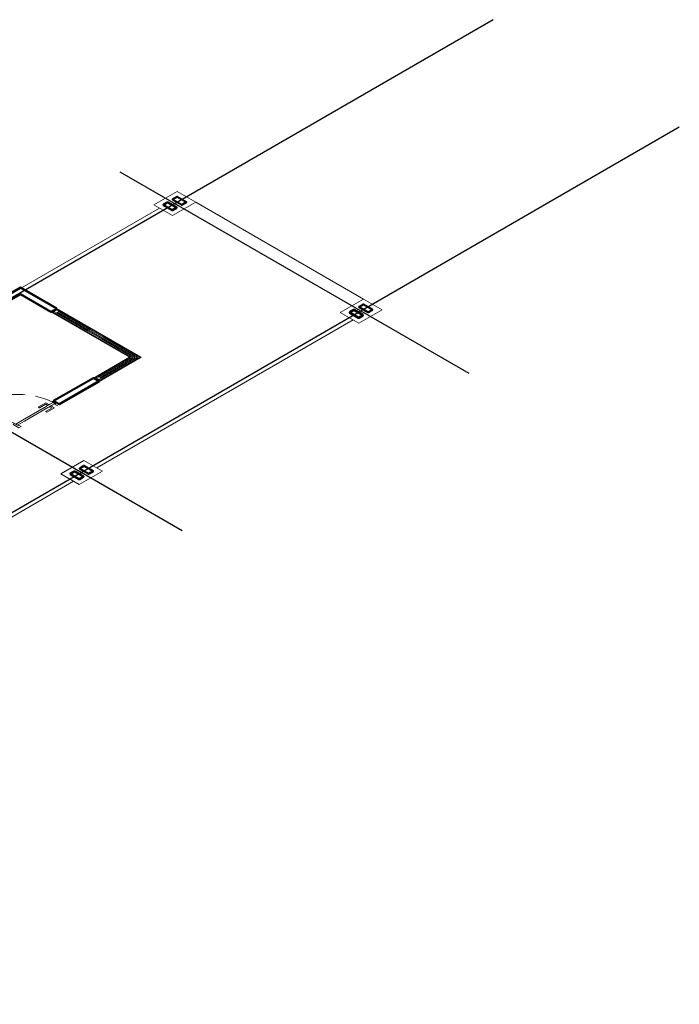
# Model space of a CAD drawing. Header units: metres. Extents: x 2 to 147, y 24 to 94.
# Tile 40 of 40: x 135 to 145, y 72 to 87. Entities that reach past the tile are written whole.
import ezdxf

# ---------------------------------------------------------------- set-up
doc = ezdxf.new("R2010")
doc.units = ezdxf.units.M
doc.header["$MEASUREMENT"] = 0
doc.linetypes.add('Planta Arq. F1$0$HIDDEN', pattern=[9.525, 6.35, -3.175])
doc.layers.get('Defpoints').update_dxf_attribs({"color": 171})
doc.layers.add('CIRCUITOS', color=5, linetype='Continuous')
for name, color, linetype, lineweight in [('Planta Arq. F1$0$A-DOOR', 1, 'Continuous', 18), ('Planta Arq. F1$0$A-DOOR-HDLN', 1, 'Planta Arq. F1$0$HIDDEN', 9), ('Planta Arq. F1$0$A-FLOR', 1, 'Continuous', 18), ('Planta Arq. F1$0$A-GENM', 1, 'Continuous', 9), ('Planta Arq. F1$0$A-GLAZ', 1, 'Continuous', 18), ('Planta Arq. F1$0$A-WALL', 1, 'Continuous', 18), ('Planta Arq. F1$0$A-WALL-LOW', 1, 'Continuous', 18), ('Planta Arq. F1$0$S-COLS', 1, 'Continuous', 9), ('Planta Arq. F1$0$S-Pedestales', 1, 'Continuous', 9)]:
    doc.layers.add(name, color=color, linetype=linetype, lineweight=lineweight)

# ---------------------------------------------------------------- blocks, each defined once
blk = doc.blocks.new('Planta Arq. F1$0$M_HSS-Hollow Structural Section-Column - HSS203_2X101_6X4_8-V22-NPT 0_00 F1')
at = {"layer": 'Planta Arq. F1$0$S-COLS'}
h = blk.add_hatch(dxfattribs=at)
h.set_pattern_fill('FP_75', color=256, style=0, pattern_type=2)
h.set_pattern_definition([(225, (30.407, 12.594), (0.125865, -0.125865), []), (225, (30.407, 12.404), (0.125865, -0.125865), [])])
h.paths.add_polyline_path([(-0.042, 0.101), (-0.048, 0.099), (-0.051, 0.093), (-0.051, -0.093), (-0.048, -0.099), (-0.042, -0.102), (0.042, -0.102), (0.048, -0.099), (0.051, -0.093), (0.051, 0.093), (0.048, 0.099), (0.042, 0.101)], flags=0)
h.paths.add_polyline_path([(-0.042, 0.097), (0.042, 0.097), (0.045, 0.096), (0.047, 0.093), (0.047, -0.093), (0.045, -0.096), (0.042, -0.097), (-0.042, -0.097), (-0.045, -0.096), (-0.047, -0.093), (-0.047, 0.093), (-0.045, 0.096)], flags=0)
at = {"layer": 'Planta Arq. F1$0$S-COLS', "lineweight": 40}
for p, q in [((-0.051, 0.093), (-0.051, -0.093)), ((-0.047, -0.093), (-0.047, 0.093)), ((0.042, 0.101), (-0.042, 0.101)), ((-0.042, 0.097), (0.042, 0.097)), ((0.047, 0.093), (0.047, -0.093)), ((0.051, -0.093), (0.051, 0.093)), ((0.042, -0.097), (-0.042, -0.097)), ((-0.042, -0.102), (0.042, -0.102))]:
    blk.add_line(p, q, dxfattribs=at)
for centre, radius, start, end in [((-0.042, 0.093), 0.00884, 90, 180), ((-0.042, 0.093), 0.00442, 90, 180), ((0.042, 0.093), 0.00884, 360, 90), ((0.042, 0.093), 0.00442, 0, 90), ((-0.042, -0.093), 0.00884, 180, 270), ((-0.042, -0.093), 0.00442, 180, 270), ((0.042, -0.093), 0.00884, 270, 360), ((0.042, -0.093), 0.00442, 270, 0)]:
    blk.add_arc(centre, radius, start, end, dxfattribs=at)
blk = doc.blocks.new('Planta Arq. F1$0$M_HSS-Hollow Structural Section-Column - HSS203_2X101_6X4_8-V23-NPT 0_00 F1')
at = {"layer": 'Planta Arq. F1$0$S-COLS'}
h = blk.add_hatch(dxfattribs=at)
h.set_pattern_fill('FP_76', color=256, style=0, pattern_type=2)
h.set_pattern_definition([(45, (-30.609, -12.594), (-0.125865, 0.125865), []), (45, (-30.609, -12.404), (-0.125865, 0.125865), [])])
h.paths.add_polyline_path([(0.042, -0.102), (0.048, -0.099), (0.051, -0.093), (0.051, 0.093), (0.048, 0.099), (0.042, 0.101), (-0.042, 0.101), (-0.048, 0.099), (-0.051, 0.093), (-0.051, -0.093), (-0.048, -0.099), (-0.042, -0.102)], flags=0)
h.paths.add_polyline_path([(-0.042, -0.097), (-0.045, -0.096), (-0.047, -0.093), (-0.047, 0.093), (-0.045, 0.096), (-0.042, 0.097), (0.042, 0.097), (0.045, 0.096), (0.047, 0.093), (0.047, -0.093), (0.045, -0.096), (0.042, -0.097)], flags=0)
at = {"layer": 'Planta Arq. F1$0$S-COLS', "lineweight": 40}
for p, q in [((-0.051, -0.093), (-0.051, 0.093)), ((-0.047, 0.093), (-0.047, -0.093)), ((-0.042, 0.101), (0.042, 0.101)), ((0.042, 0.097), (-0.042, 0.097)), ((0.047, -0.093), (0.047, 0.093)), ((0.051, 0.093), (0.051, -0.093)), ((-0.042, -0.097), (0.042, -0.097)), ((0.042, -0.102), (-0.042, -0.102))]:
    blk.add_line(p, q, dxfattribs=at)
for centre, radius, start, end in [((-0.042, 0.093), 0.00884, 90, 180), ((-0.042, 0.093), 0.00442, 90, 180), ((0.042, 0.093), 0.00884, 0, 90), ((0.042, 0.093), 0.00442, 360, 90), ((-0.042, -0.093), 0.00884, 180, 270), ((-0.042, -0.093), 0.00442, 180, 270), ((0.042, -0.093), 0.00442, 270, 360), ((0.042, -0.093), 0.00884, 270, 0)]:
    blk.add_arc(centre, radius, start, end, dxfattribs=at)
blk = doc.blocks.new('Planta Arq. F1$0$M_HSS-Hollow Structural Section-Column - HSS203_2X101_6X4_8-V24-NPT 0_00 F1')
at = {"layer": 'Planta Arq. F1$0$S-COLS'}
h = blk.add_hatch(dxfattribs=at)
h.set_pattern_fill('FP_77', color=256, style=0, pattern_type=2)
h.set_pattern_definition([(225, (30.407, 8.594), (0.125865, -0.125865), []), (225, (30.407, 8.404), (0.125865, -0.125865), [])])
h.paths.add_polyline_path([(-0.042, 0.101), (-0.048, 0.099), (-0.051, 0.093), (-0.051, -0.093), (-0.048, -0.099), (-0.042, -0.102), (0.042, -0.102), (0.048, -0.099), (0.051, -0.093), (0.051, 0.093), (0.048, 0.099), (0.042, 0.101)], flags=0)
h.paths.add_polyline_path([(-0.042, 0.097), (0.042, 0.097), (0.045, 0.096), (0.047, 0.093), (0.047, -0.093), (0.045, -0.096), (0.042, -0.097), (-0.042, -0.097), (-0.045, -0.096), (-0.047, -0.093), (-0.047, 0.093), (-0.045, 0.096)], flags=0)
at = {"layer": 'Planta Arq. F1$0$S-COLS', "lineweight": 40}
for p, q in [((-0.051, 0.093), (-0.051, -0.093)), ((-0.047, -0.093), (-0.047, 0.093)), ((0.042, 0.101), (-0.042, 0.101)), ((-0.042, 0.097), (0.042, 0.097)), ((0.047, 0.093), (0.047, -0.093)), ((0.051, -0.093), (0.051, 0.093)), ((0.042, -0.097), (-0.042, -0.097)), ((-0.042, -0.102), (0.042, -0.102))]:
    blk.add_line(p, q, dxfattribs=at)
for centre, radius, start, end in [((-0.042, 0.093), 0.00884, 90, 180), ((-0.042, 0.093), 0.00442, 90, 180), ((0.042, 0.093), 0.00884, 360, 90), ((0.042, 0.093), 0.00442, 0, 90), ((-0.042, -0.093), 0.00884, 180, 270), ((-0.042, -0.093), 0.00442, 180, 270), ((0.042, -0.093), 0.00442, 270, 0), ((0.042, -0.093), 0.00884, 270, 360)]:
    blk.add_arc(centre, radius, start, end, dxfattribs=at)
blk = doc.blocks.new('Planta Arq. F1$0$M_HSS-Hollow Structural Section-Column - HSS203_2X101_6X4_8-V25-NPT 0_00 F1')
at = {"layer": 'Planta Arq. F1$0$S-COLS'}
h = blk.add_hatch(dxfattribs=at)
h.set_pattern_fill('FP_78', color=256, style=0, pattern_type=2)
h.set_pattern_definition([(45, (-30.609, -8.594), (-0.125865, 0.125865), []), (45, (-30.609, -8.404), (-0.125865, 0.125865), [])])
h.paths.add_polyline_path([(0.042, -0.102), (0.048, -0.099), (0.051, -0.093), (0.051, 0.093), (0.048, 0.099), (0.042, 0.101), (-0.042, 0.101), (-0.048, 0.099), (-0.051, 0.093), (-0.051, -0.093), (-0.048, -0.099), (-0.042, -0.102)], flags=0)
h.paths.add_polyline_path([(-0.042, -0.097), (-0.045, -0.096), (-0.047, -0.093), (-0.047, 0.093), (-0.045, 0.096), (-0.042, 0.097), (0.042, 0.097), (0.045, 0.096), (0.047, 0.093), (0.047, -0.093), (0.045, -0.096), (0.042, -0.097)], flags=0)
at = {"layer": 'Planta Arq. F1$0$S-COLS', "lineweight": 40}
for p, q in [((-0.051, -0.093), (-0.051, 0.093)), ((-0.047, 0.093), (-0.047, -0.093)), ((-0.042, 0.101), (0.042, 0.101)), ((0.042, 0.097), (-0.042, 0.097)), ((0.047, -0.093), (0.047, 0.093)), ((0.051, 0.093), (0.051, -0.093)), ((-0.042, -0.097), (0.042, -0.097)), ((0.042, -0.102), (-0.042, -0.102))]:
    blk.add_line(p, q, dxfattribs=at)
for centre, radius, start, end in [((-0.042, 0.093), 0.00884, 90, 180), ((-0.042, 0.093), 0.00442, 90, 180), ((0.042, 0.093), 0.00884, 0, 90), ((0.042, 0.093), 0.00442, 360, 90), ((-0.042, -0.093), 0.00884, 180, 270), ((-0.042, -0.093), 0.00442, 180, 270), ((0.042, -0.093), 0.00884, 270, 0), ((0.042, -0.093), 0.00442, 270, 360)]:
    blk.add_arc(centre, radius, start, end, dxfattribs=at)
blk = doc.blocks.new('Planta Arq. F1$0$M_HSS-Hollow Structural Section-Column - HSS203_2X101_6X4_8-V28-NPT 0_00 F1')
at = {"layer": 'Planta Arq. F1$0$S-COLS'}
h = blk.add_hatch(dxfattribs=at)
h.set_pattern_fill('FP_81', color=256, style=0, pattern_type=2)
h.set_pattern_definition([(225, (24.407, 8.594), (0.125865, -0.125865), []), (225, (24.407, 8.404), (0.125865, -0.125865), [])])
h.paths.add_polyline_path([(-0.042, 0.101), (-0.048, 0.099), (-0.051, 0.093), (-0.051, -0.093), (-0.048, -0.099), (-0.042, -0.102), (0.042, -0.102), (0.048, -0.099), (0.051, -0.093), (0.051, 0.093), (0.048, 0.099), (0.042, 0.101)], flags=0)
h.paths.add_polyline_path([(-0.042, 0.097), (0.042, 0.097), (0.045, 0.096), (0.047, 0.093), (0.047, -0.093), (0.045, -0.096), (0.042, -0.097), (-0.042, -0.097), (-0.045, -0.096), (-0.047, -0.093), (-0.047, 0.093), (-0.045, 0.096)], flags=0)
at = {"layer": 'Planta Arq. F1$0$S-COLS', "lineweight": 40}
for p, q in [((-0.051, 0.093), (-0.051, -0.093)), ((-0.047, -0.093), (-0.047, 0.093)), ((0.042, 0.101), (-0.042, 0.101)), ((-0.042, 0.097), (0.042, 0.097)), ((0.047, 0.093), (0.047, -0.093)), ((0.051, -0.093), (0.051, 0.093)), ((0.042, -0.097), (-0.042, -0.097)), ((-0.042, -0.102), (0.042, -0.102))]:
    blk.add_line(p, q, dxfattribs=at)
for centre, radius, start, end in [((-0.042, 0.093), 0.00884, 90, 180), ((-0.042, 0.093), 0.00442, 90, 180), ((0.042, 0.093), 0.00884, 360, 90), ((0.042, 0.093), 0.00442, 0, 90), ((-0.042, -0.093), 0.00884, 180, 270), ((-0.042, -0.093), 0.00442, 180, 270), ((0.042, -0.093), 0.00442, 270, 0), ((0.042, -0.093), 0.00884, 270, 360)]:
    blk.add_arc(centre, radius, start, end, dxfattribs=at)
blk = doc.blocks.new('Planta Arq. F1$0$M_HSS-Hollow Structural Section-Column - HSS203_2X101_6X4_8-V29-NPT 0_00 F1')
at = {"layer": 'Planta Arq. F1$0$S-COLS'}
h = blk.add_hatch(dxfattribs=at)
h.set_pattern_fill('FP_82', color=256, style=0, pattern_type=2)
h.set_pattern_definition([(45, (-24.609, -8.594), (-0.125865, 0.125865), []), (45, (-24.609, -8.404), (-0.125865, 0.125865), [])])
h.paths.add_polyline_path([(0.042, -0.102), (0.048, -0.099), (0.051, -0.093), (0.051, 0.093), (0.048, 0.099), (0.042, 0.101), (-0.043, 0.101), (-0.048, 0.099), (-0.051, 0.093), (-0.051, -0.093), (-0.048, -0.099), (-0.042, -0.102)], flags=0)
h.paths.add_polyline_path([(-0.042, -0.097), (-0.045, -0.096), (-0.047, -0.093), (-0.047, 0.093), (-0.045, 0.096), (-0.042, 0.097), (0.042, 0.097), (0.045, 0.096), (0.047, 0.093), (0.047, -0.093), (0.045, -0.096), (0.042, -0.097)], flags=0)
at = {"layer": 'Planta Arq. F1$0$S-COLS', "lineweight": 40}
for p, q in [((-0.051, -0.093), (-0.051, 0.093)), ((-0.047, 0.093), (-0.047, -0.093)), ((-0.042, 0.101), (0.042, 0.101)), ((0.042, 0.097), (-0.042, 0.097)), ((0.047, -0.093), (0.047, 0.093)), ((0.051, 0.093), (0.051, -0.093)), ((-0.042, -0.097), (0.042, -0.097)), ((0.042, -0.102), (-0.042, -0.102))]:
    blk.add_line(p, q, dxfattribs=at)
for centre, radius, start, end in [((-0.042, 0.093), 0.00884, 90, 180), ((-0.042, 0.093), 0.00442, 90, 180), ((0.042, 0.093), 0.00884, 0, 90), ((0.042, 0.093), 0.00442, 360, 90), ((-0.042, -0.093), 0.00884, 180, 270), ((-0.042, -0.093), 0.00442, 180, 270), ((0.042, -0.093), 0.00884, 270, 0), ((0.042, -0.093), 0.00442, 270, 360)]:
    blk.add_arc(centre, radius, start, end, dxfattribs=at)
blk = doc.blocks.new('Planta Arq. F1$0$VENTANA ESQUINERA - VENTANA ESQUINERA-553148-NPT 0_00 F1')
at = {"layer": 'Planta Arq. F1$0$A-GLAZ'}
for p, q in [((-0.8, 0.838), (-0.9, 0.838)), ((-0.9, 0.838), (-0.9, 0.808)), ((-0.9, 0.808), (-0.9, -0.05)), ((-0.9, 0.808), (-0.8, 0.808)), ((-0.875, 0.808), (-0.875, 0.758)), ((-0.825, 0.808), (-0.875, 0.808)), ((-0.875, 0.758), (-0.825, 0.758)), ((-0.875, -0.025), (-0.875, 0.758)), ((-0.85, 0), (-0.85, 0.758)), ((-0.825, 0.758), (-0.825, 0.808)), ((-0.825, 0.025), (-0.825, 0.758)), ((-0.8, 0.808), (-0.8, 0.838)), ((-0.8, 0.05), (-0.8, 0.808)), ((-0.875, 0.05), (-0.875, 0.67)), ((-0.825, 0.025), (-0.15, 0.025)), ((0.87, 0.05), (-0.8, 0.05)), ((-0.15, 0.025), (0.15, 0.025)), ((0.15, 0.025), (0.82, 0.025)), ((0.87, 0.025), (0.82, 0.025)), ((0.82, 0.025), (0.82, -0.025)), ((0.9, 0.05), (0.87, 0.05)), ((0.87, 0.05), (0.87, -0.05)), ((0.87, -0.025), (0.87, 0.025)), ((0.9, -0.05), (0.9, 0.05)), ((-0.9, -0.05), (0.87, -0.05)), ((-0.15, -0.025), (-0.875, -0.025)), ((-0.85, 0), (0.82, 0)), ((0.15, -0.025), (-0.15, -0.025)), ((0.82, -0.025), (0.15, -0.025)), ((0.82, -0.025), (0.87, -0.025)), ((0.87, -0.05), (0.9, -0.05))]:
    blk.add_line(p, q, dxfattribs=at)
blk = doc.blocks.new('Planta Arq. F1$0$PUERTA con marco y selocia - 0_87 x 2_14 m-504301-NPT 0_00 F1')
at = {"layer": 'Planta Arq. F1$0$A-DOOR'}
for p, q in [((-0.385, 0.062), (-0.435, 0.062)), ((-0.435, 0.062), (-0.435, -0.062)), ((-0.405, -0.062), (-0.405, 0.013)), ((-0.405, 0.013), (-0.385, 0.013)), ((-0.385, 0.013), (-0.385, 0.062)), ((0.435, 0.062), (0.385, 0.062)), ((0.385, 0.062), (0.385, 0.013)), ((0.385, 0.013), (0.405, 0.013)), ((0.405, 0.013), (0.405, -0.062)), ((0.435, -0.062), (0.435, 0.062)), ((-0.435, -0.062), (-0.405, -0.062)), ((-0.402, -0.04), (-0.402, 0)), ((-0.402, 0), (-0.252, 0)), ((-0.252, -0.04), (-0.402, -0.04)), ((-0.252, 0), (0.252, 0)), ((0.252, -0.04), (-0.252, -0.04)), ((0.252, 0), (0.402, 0)), ((0.402, -0.04), (0.252, -0.04)), ((0.402, 0), (0.402, -0.04)), ((0.405, -0.062), (0.435, -0.062))]:
    blk.add_line(p, q, dxfattribs=at)
at = {"layer": 'Planta Arq. F1$0$A-DOOR-HDLN', "ltscale": 0.05}
blk.add_lwpolyline([(-0.405, 0, 0.414214), (0.405, -0.81), (0.405, 0)], format="xyb", dxfattribs=at)
at = {"layer": 'Planta Arq. F1$0$A-GENM'}
for p, q in [((-0.335, 0.008), (-0.335, 0)), ((-0.335, 0.008), (-0.335, 0.008)), ((-0.335, 0.008), (-0.332, 0.008)), ((-0.335, 0.006), (-0.335, 0)), ((-0.332, 0.008), (-0.278, 0.008)), ((-0.318, 0.072), (-0.318, 0.008)), ((-0.155, 0.072), (-0.318, 0.072)), ((-0.293, 0.008), (-0.293, 0.047)), ((-0.293, 0.047), (-0.155, 0.047)), ((-0.278, 0.008), (-0.275, 0.008)), ((-0.275, 0), (-0.275, 0.008)), ((-0.275, 0.008), (-0.275, 0.008)), ((-0.275, 0), (-0.275, 0.006)), ((-0.155, 0.072), (-0.155, 0.07)), ((-0.155, 0.05), (-0.155, 0.07)), ((-0.155, 0.05), (-0.155, 0.047)), ((-0.335, -0.04), (-0.335, -0.046)), ((-0.335, -0.04), (-0.335, -0.048)), ((-0.332, -0.048), (-0.335, -0.048)), ((-0.335, -0.048), (-0.335, -0.048)), ((-0.278, -0.048), (-0.332, -0.048)), ((-0.318, -0.048), (-0.318, -0.113)), ((-0.318, -0.113), (-0.155, -0.113)), ((-0.293, -0.088), (-0.293, -0.048)), ((-0.155, -0.088), (-0.293, -0.088)), ((-0.275, -0.048), (-0.278, -0.048)), ((-0.275, -0.046), (-0.275, -0.04)), ((-0.275, -0.048), (-0.275, -0.04)), ((-0.275, -0.048), (-0.275, -0.048)), ((-0.155, -0.088), (-0.155, -0.09)), ((-0.155, -0.11), (-0.155, -0.09)), ((-0.155, -0.11), (-0.155, -0.113))]:
    blk.add_line(p, q, dxfattribs=at)
for points, knots in [([(-0.315, 0.07), (-0.315, 0.07), (-0.316, 0.071), (-0.316, 0.071), (-0.316, 0.071), (-0.316, 0.071), (-0.317, 0.072), (-0.317, 0.072), (-0.317, 0.072), (-0.317, 0.072), (-0.317, 0.072), (-0.317, 0.072), (-0.317, 0.072), (-0.318, 0.072), (-0.318, 0.072)], [0, 0, 0, 0, 0.166667, 0.25, 0.333333, 0.375, 0.416667, 0.5, 0.541667, 0.583333, 0.666667, 0.75, 0.833333, 1, 1, 1, 1]), ([(-0.293, 0.047), (-0.293, 0.047), (-0.293, 0.048), (-0.293, 0.048), (-0.293, 0.048), (-0.293, 0.048), (-0.293, 0.048), (-0.293, 0.048), (-0.293, 0.048), (-0.294, 0.049), (-0.294, 0.049), (-0.294, 0.049), (-0.294, 0.049), (-0.295, 0.05), (-0.295, 0.05)], [0, 0, 0, 0, 0.166667, 0.25, 0.333333, 0.416667, 0.458333, 0.5, 0.583333, 0.666667, 0.708333, 0.75, 0.833333, 1, 1, 1, 1]), ([(-0.318, -0.113), (-0.318, -0.113), (-0.317, -0.112), (-0.317, -0.112), (-0.317, -0.112), (-0.317, -0.112), (-0.317, -0.112), (-0.317, -0.112), (-0.317, -0.112), (-0.316, -0.111), (-0.316, -0.111), (-0.316, -0.111), (-0.316, -0.111), (-0.315, -0.11), (-0.315, -0.11)], [0, 0, 0, 0, 0.166667, 0.25, 0.333333, 0.416667, 0.458333, 0.5, 0.583333, 0.666667, 0.708333, 0.75, 0.833333, 1, 1, 1, 1]), ([(-0.295, -0.09), (-0.295, -0.09), (-0.294, -0.089), (-0.294, -0.089), (-0.294, -0.089), (-0.294, -0.089), (-0.293, -0.088), (-0.293, -0.088), (-0.293, -0.088), (-0.293, -0.088), (-0.293, -0.088), (-0.293, -0.088), (-0.293, -0.088), (-0.293, -0.088), (-0.293, -0.088)], [0, 0, 0, 0, 0.166667, 0.25, 0.333333, 0.375, 0.416667, 0.5, 0.541667, 0.583333, 0.666667, 0.75, 0.833333, 1, 1, 1, 1])]:
    blk.add_open_spline(points, degree=3, knots=knots, dxfattribs=at)
blk = doc.blocks.new('Planta Arq. F1', base_point=(11.23, 0.981))
at = {"layer": 'Defpoints'}
for p, q in [((29.48, 1.958), (29.48, -5.374)), ((35.48, 1.958), (35.48, -5.531)), ((42.314, 0.781), (9.712, 0.781)), ((42.314, -3.219), (9.712, -3.219))]:
    blk.add_line(p, q, dxfattribs=at)
at = {"layer": 'Planta Arq. F1$0$A-FLOR'}
for p, q in [((32.263, 0.859), (35.23, 0.859)), ((35.73, 0.581), (35.73, -3.019)), ((29.23, -3.296), (23.73, -3.296)), ((35.23, -3.296), (29.73, -3.296))]:
    blk.add_line(p, q, dxfattribs=at)
at = {"layer": 'Planta Arq. F1$0$A-WALL', "lineweight": 40}
for p, q in [((32.263, 0.878), (31.436, 0.878)), ((31.436, 0.754), (32.139, 0.754)), ((32.139, 0.754), (32.139, 0.1)), ((32.263, 0.1), (32.263, 0.878)), ((32.139, 0.1), (32.263, 0.1)), ((31.363, -1.588), (30.509, -1.588)), ((30.509, -1.588), (30.509, -1.712)), ((31.363, -1.712), (31.363, -1.588)), ((30.509, -1.712), (31.363, -1.712))]:
    blk.add_line(p, q, dxfattribs=at)
at = {"layer": 'Planta Arq. F1$0$A-WALL'}
for p, q in [((32.244, 0.859), (31.436, 0.859)), ((31.449, 0.767), (32.152, 0.767)), ((32.152, 0.767), (32.152, 0.112)), ((32.244, 0.1), (32.244, 0.859)), ((32.152, 0.112), (32.201, 0.112)), ((32.201, 0.1), (32.201, 0.112)), ((30.522, -1.601), (30.522, -1.65)), ((31.35, -1.601), (30.522, -1.601)), ((31.35, -1.65), (31.35, -1.601)), ((30.509, -1.65), (30.522, -1.65)), ((30.509, -1.693), (31.363, -1.693)), ((31.35, -1.65), (31.363, -1.65))]:
    blk.add_line(p, q, dxfattribs=at)
at = {"layer": 'Planta Arq. F1$0$A-WALL-LOW'}
for p, q in [((32.139, -1.588), (32.139, 0.1)), ((32.263, 0.1), (32.263, -1.712)), ((31.363, -1.588), (32.139, -1.588)), ((32.263, -1.712), (31.363, -1.712))]:
    blk.add_line(p, q, dxfattribs=at)
at = {"layer": 'Planta Arq. F1$0$S-Pedestales'}
for p, q in [((35.23, 0.981), (35.73, 0.981)), ((35.23, 0.581), (35.23, 0.981)), ((35.73, 0.981), (35.73, 0.581)), ((35.73, 0.581), (35.23, 0.581)), ((29.23, -3.019), (29.73, -3.019)), ((29.23, -3.419), (29.23, -3.019)), ((29.73, -3.019), (29.73, -3.419)), ((35.23, -3.019), (35.73, -3.019)), ((35.23, -3.419), (35.23, -3.019)), ((35.73, -3.019), (35.73, -3.419)), ((29.73, -3.419), (29.23, -3.419)), ((35.73, -3.419), (35.23, -3.419))]:
    blk.add_line(p, q, dxfattribs=at)
at = {"layer": 'Planta Arq. F1$0$A-DOOR', "rotation": 180.0000000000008}
blk.add_blockref('Planta Arq. F1$0$PUERTA con marco y selocia - 0_87 x 2_14 m-504301-NPT 0_00 F1', (30.074, -1.65), dxfattribs=at)
at = {"layer": 'Planta Arq. F1$0$A-GLAZ', "rotation": 90.00000000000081}
blk.add_blockref('Planta Arq. F1$0$VENTANA ESQUINERA - VENTANA ESQUINERA-553148-NPT 0_00 F1', (32.201, -0.8), dxfattribs=at)
at = {"layer": 'Planta Arq. F1$0$S-COLS', "rotation": 180}
for name, p in [('Planta Arq. F1$0$M_HSS-Hollow Structural Section-Column - HSS203_2X101_6X4_8-V22-NPT 0_00 F1', (35.379, 0.781)), ('Planta Arq. F1$0$M_HSS-Hollow Structural Section-Column - HSS203_2X101_6X4_8-V28-NPT 0_00 F1', (29.379, -3.219)), ('Planta Arq. F1$0$M_HSS-Hollow Structural Section-Column - HSS203_2X101_6X4_8-V24-NPT 0_00 F1', (35.379, -3.219))]:
    blk.add_blockref(name, p, dxfattribs=at)
at = {"layer": 'Planta Arq. F1$0$S-COLS'}
for name, p in [('Planta Arq. F1$0$M_HSS-Hollow Structural Section-Column - HSS203_2X101_6X4_8-V23-NPT 0_00 F1', (35.581, 0.781)), ('Planta Arq. F1$0$M_HSS-Hollow Structural Section-Column - HSS203_2X101_6X4_8-V29-NPT 0_00 F1', (29.581, -3.219)), ('Planta Arq. F1$0$M_HSS-Hollow Structural Section-Column - HSS203_2X101_6X4_8-V25-NPT 0_00 F1', (35.581, -3.219))]:
    blk.add_blockref(name, p, dxfattribs=at)

msp = doc.modelspace()

# ---------------------------------------------------------------- block references
at = {"layer": 'CIRCUITOS', "color": 1, "extrusion": (0, 0.816497, 0.57735), "rotation": 225}
msp.add_blockref('Planta Arq. F1', (-120.4977, -38.1263, 63.6918), dxfattribs=at)

doc.saveas('drawing.dxf')
